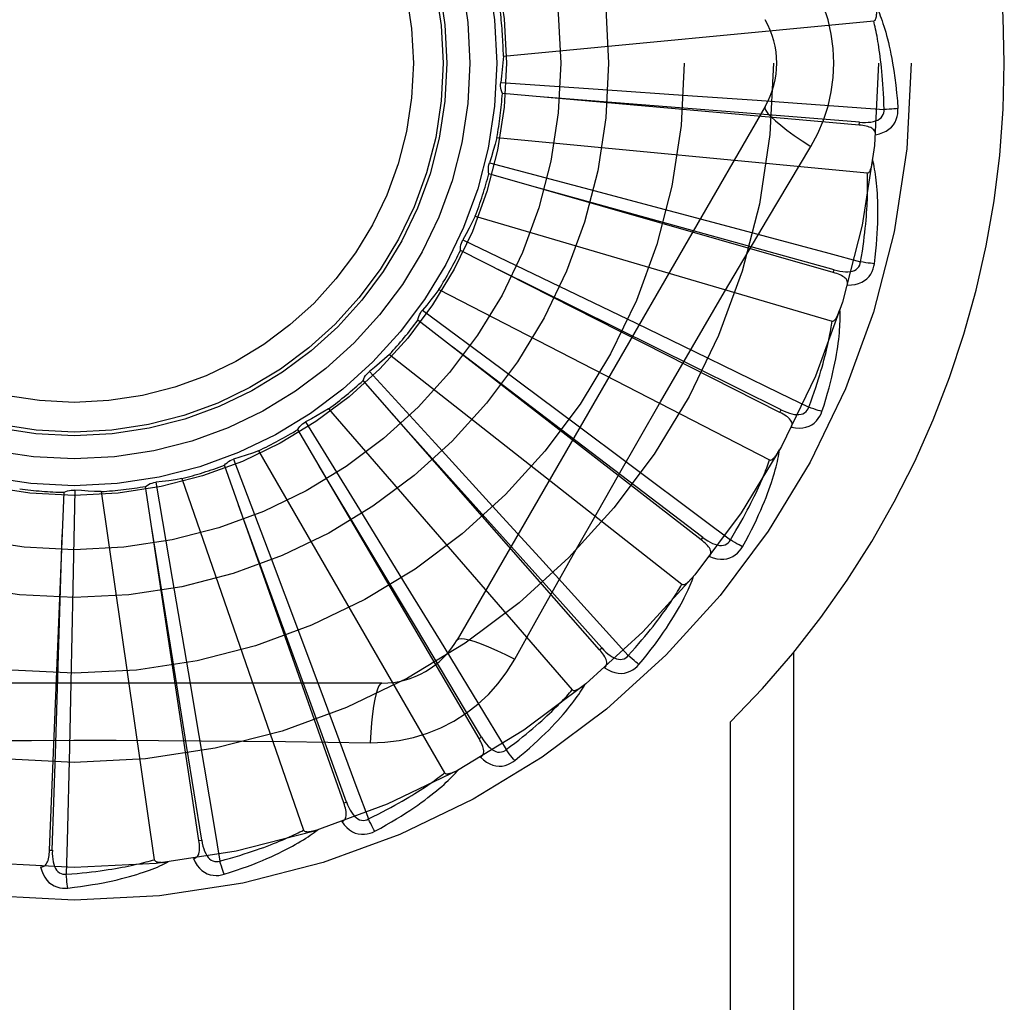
# Model space of a CAD drawing. Header units: inches. Extents: x 0 to 212, y 0 to 138.
# Tile 98 of 256: x 92.198 to 92.528, y 59.63 to 59.96. Entities that reach past the tile are written whole.
import ezdxf

# ---------------------------------------------------------------- set-up
doc = ezdxf.new("R2010")
doc.units = ezdxf.units.IN
doc.header["$LTSCALE"] = 11.6875
doc.header["$MEASUREMENT"] = 0
doc.linetypes.add('HIDDEN', pattern=[0.2, 0.1, -0.1])
doc.layers.add('RIGHTHAND_DOOR_ASSEMBLY', color=7, linetype='CONTINUOUS')

msp = doc.modelspace()

# ---------------------------------------------------------------- linework, layer by layer
at = {"layer": 'RIGHTHAND_DOOR_ASSEMBLY', "color": 8, "linetype": 'HIDDEN'}
for p, q in [((92.3601492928, 59.948091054), (92.4845522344, 59.9599700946)), ((92.3592542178, 59.9392415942), (92.39197506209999, 59.937042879)), ((92.39197506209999, 59.937042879), (92.4236929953, 59.9348532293)), ((92.4796880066, 59.9249727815), (92.35980671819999, 59.9356049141)), ((92.4480592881, 59.9312171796), (92.34461733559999, 59.7520504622)), ((92.4557983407, 59.9325735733), (92.4880090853, 59.9302266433)), ((92.47968815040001, 59.9249727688), (92.479772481, 59.92592865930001)), ((92.3579763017, 59.9207533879), (92.4823792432, 59.90887434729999)), ((92.35542263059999, 59.9122332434), (92.3871360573, 59.9038818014)), ((92.4709796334, 59.8754300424), (92.35527690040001, 59.9085577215)), ((92.3871360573, 59.9038818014), (92.4178664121, 59.89572906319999)), ((92.35066889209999, 59.8943209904), (92.47057558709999, 59.85911320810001)), ((92.4178664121, 59.89572906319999), (92.4388840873, 59.8901181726)), ((92.34654892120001, 59.8864381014), (92.37610872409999, 59.8722357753)), ((92.4530526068, 59.8284306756), (92.34571022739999, 59.88285658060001)), ((92.4709797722, 59.87543000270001), (92.4712434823, 59.8763526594)), ((92.37610872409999, 59.8722357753), (92.4047408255, 59.8584146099)), ((92.3384911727, 59.8697491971), (92.4495678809, 59.812485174)), ((92.33295380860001, 59.8627884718), (92.35929161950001, 59.8432485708)), ((92.42655485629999, 59.7856733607), (92.3314524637, 59.8594303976)), ((92.4047408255, 59.8584146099), (92.4243168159, 59.8489274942)), ((92.32188327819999, 59.8479260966), (92.4201153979, 59.7706755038)), ((92.3596000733, 59.837848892), (92.342663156, 59.8507125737)), ((92.31512865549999, 59.8421391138), (92.33729255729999, 59.81796786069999)), ((92.35929161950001, 59.8432485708), (92.3847906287, 59.8242585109)), ((92.3924440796, 59.7487034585), (92.31301892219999, 59.8391258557)), ((92.42714270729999, 59.786431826), (92.3596000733, 59.837848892)), ((92.301445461, 59.8296404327), (92.3832826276, 59.7351953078)), ((92.4530527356, 59.8284306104), (92.4534862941, 59.829286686)), ((92.2937177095, 59.82523634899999), (92.3109066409, 59.797307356)), ((92.3519531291, 59.7188571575), (92.2910758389, 59.822676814)), ((92.3847906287, 59.8242585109), (92.40221740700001, 59.8112380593)), ((92.33729255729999, 59.81796786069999), (92.3587368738, 59.7944952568)), ((92.27791639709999, 59.8155530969), (92.34040080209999, 59.7073269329)), ((92.26949481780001, 59.8126910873), (92.28108752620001, 59.7820137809)), ((92.3065454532, 59.6972131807), (92.2664162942, 59.8106777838)), ((92.3309027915, 59.7559370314), (92.29824339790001, 59.8104168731)), ((92.243335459, 59.8049567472), (92.24891295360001, 59.77263988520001)), ((92.2521464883, 59.8061732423), (92.2930197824, 59.6880776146)), ((92.2076629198, 59.6813365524), (92.2125788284, 59.8015879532)), ((92.21618510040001, 59.802312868), (92.2155457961, 59.76952446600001)), ((92.2250671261, 59.80183988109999), (92.2428520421, 59.6781430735)), ((92.25786220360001, 59.684553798), (92.23993154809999, 59.8035624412)), ((92.3109066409, 59.797307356), (92.32752121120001, 59.770200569)), ((92.3587368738, 59.7944952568), (92.3733845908, 59.7784120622)), ((92.4265549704, 59.7856732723), (92.42714270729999, 59.786431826)), ((92.28108752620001, 59.7820137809), (92.29227185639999, 59.7522525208)), ((92.24891295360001, 59.77263988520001), (92.25426281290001, 59.7412998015)), ((92.2155457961, 59.76952446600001), (92.2148678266, 59.7377382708)), ((92.32752121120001, 59.770200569), (92.33886046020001, 59.7516359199)), ((92.34709492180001, 59.7288440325), (92.3309027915, 59.7559370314)), ((92.3639476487, 59.7454897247), (92.3708506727, 59.7578649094)), ((92.29227185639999, 59.7522525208), (92.2998928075, 59.7318773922)), ((92.39244417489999, 59.74870335), (92.39316484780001, 59.7493369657)), ((92.4577030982, 59.4758005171), (92.4577030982, 59.74782224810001)), ((92.25426281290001, 59.7412998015), (92.2578900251, 59.71985060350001)), ((92.3193582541, 59.7374671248), (92.1124743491, 59.7374671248)), ((92.2148678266, 59.7377382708), (92.21437020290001, 59.7159902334)), ((92.3527807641, 59.7193428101), (92.34709492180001, 59.7288440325)), ((92.43648989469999, 59.4758005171), (92.43648989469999, 59.724433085)), ((92.3519532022, 59.7188570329), (92.3527807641, 59.7193428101)), ((92.3065455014, 59.6972130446), (92.30745004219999, 59.69753342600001)), ((92.2578622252, 59.68455365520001), (92.25881105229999, 59.6846970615)), ((92.207662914, 59.6813364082), (92.20862173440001, 59.6812976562))]:
    msp.add_line(p, q, dxfattribs=at)
for points in [[(92.47115796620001, 59.9458005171), (92.4709360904, 59.9506776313), (92.4702816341, 59.9555101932), (92.4691970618, 59.9602858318), (92.4676856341, 59.9649579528), (92.4657532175, 59.9694808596), (92.46340621, 59.973844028)], [(92.4845522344, 59.9599700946), (92.4847175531, 59.9600181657), (92.4848627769, 59.9601030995), (92.4849867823, 59.960228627), (92.4850929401, 59.9603835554), (92.48518361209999, 59.96055883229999), (92.485260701, 59.9607517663), (92.4853264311, 59.9609563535), (92.4853821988, 59.9611734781), (92.4854300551, 59.9614023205), (92.4854702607, 59.96164198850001), (92.4855036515, 59.96189146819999), (92.4855305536, 59.9621503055), (92.485551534, 59.9624173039), (92.4855667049, 59.9626936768), (92.48557644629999, 59.9629798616), (92.4855805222, 59.96327698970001), (92.4855788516, 59.9635903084), (92.4855713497, 59.9639079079), (92.4855578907, 59.9642183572), (92.4855385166, 59.9645254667)], [(92.4855311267, 59.9646029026), (92.4858338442, 59.9639356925), (92.4861373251, 59.9632326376), (92.4864407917, 59.9624944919), (92.4867450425, 59.96171851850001), (92.4870507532, 59.9609027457), (92.4873571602, 59.9600455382), (92.48766383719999, 59.9591452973), (92.48797018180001, 59.9581999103), (92.4882754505, 59.9572073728), (92.4885793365, 59.9561657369), (92.4888811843, 59.9550730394), (92.4891808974, 59.9539272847), (92.4894780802, 59.9527267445), (92.48977243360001, 59.9514685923), (92.4900639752, 59.9501507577), (92.49035065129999, 59.9487691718), (92.4906305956, 59.9473185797), (92.4909026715, 59.9458005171)], [(92.4880090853, 59.9302266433), (92.4879615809, 59.9320763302), (92.48790037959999, 59.9338513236), (92.4878248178, 59.935550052), (92.48773688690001, 59.93717722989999), (92.4876379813, 59.9387361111), (92.487529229, 59.9402295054), (92.48741190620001, 59.9416604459), (92.48728696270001, 59.9430315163), (92.4871554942, 59.9443455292), (92.48701833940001, 59.945604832), (92.4868764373, 59.9468120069), (92.4867305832, 59.9479691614), (92.4865816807, 59.94907858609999), (92.4864303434, 59.9501423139), (92.4862774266, 59.9511625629), (92.48612310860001, 59.9521410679), (92.485967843, 59.95307985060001), (92.4858116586, 59.9539802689), (92.4856546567, 59.9548439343), (92.4854970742, 59.9556721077), (92.485339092, 59.9564661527), (92.4851809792, 59.9572273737), (92.4850229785, 59.9579571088), (92.48486535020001, 59.9586566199), (92.48470847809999, 59.9593278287), (92.4845522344, 59.9599700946)], [(92.3601492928, 59.948091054), (92.35997539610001, 59.9458698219), (92.3597682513, 59.9436545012), (92.3595278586, 59.941445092), (92.3592542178, 59.9392415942)], [(92.46340621, 59.9177570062), (92.465749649, 59.9221151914), (92.46768131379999, 59.9266367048), (92.46919574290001, 59.9313129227), (92.47028344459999, 59.9360933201), (92.4709379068, 59.9409261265), (92.47115796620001, 59.9458005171)], [(92.4909026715, 59.9458005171), (92.4913008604, 59.94336519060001), (92.49165859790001, 59.94088406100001), (92.4919745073, 59.9383578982), (92.4922490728, 59.9357865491), (92.49248261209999, 59.9331698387), (92.4926736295, 59.930508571)], [(92.35980671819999, 59.9356049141), (92.35957224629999, 59.9361802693), (92.3593943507, 59.9367727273), (92.3592722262, 59.93738820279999), (92.3592073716, 59.9380114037), (92.3592015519, 59.9386271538), (92.3592542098, 59.9392415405)], [(92.479772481, 59.92592865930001), (92.4476061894, 59.9285036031), (92.3739509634, 59.93433197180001)], [(92.4236929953, 59.9348532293), (92.4453927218, 59.933321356), (92.4557983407, 59.9325735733)], [(92.4480591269, 59.9312169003), (92.44799614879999, 59.9306488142), (92.4483259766, 59.929864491), (92.4490297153, 59.9288939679), (92.4500944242, 59.9277424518), (92.4515212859, 59.9264101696), (92.4533006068, 59.9249141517), (92.4554087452, 59.9232753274), (92.457819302, 59.9215175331), (92.4605116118, 59.91965976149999), (92.46340789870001, 59.9177559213)], [(92.4851137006, 59.9217496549), (92.4864378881, 59.9220521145), (92.4876346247, 59.9224572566), (92.4887120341, 59.9229669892), (92.4896595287, 59.92357564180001), (92.4904767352, 59.9242807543), (92.49116112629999, 59.9250709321), (92.4917114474, 59.9259444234), (92.492134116, 59.9268672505), (92.49242589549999, 59.9278148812), (92.49260685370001, 59.9287566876), (92.49269001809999, 59.9296503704), (92.4926736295, 59.930508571)], [(92.4926736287, 59.930508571), (92.4920573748, 59.93044246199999), (92.4913528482, 59.93038205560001), (92.49058410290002, 59.9303295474), (92.48976055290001, 59.9302856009), (92.4888918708, 59.9302509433), (92.48800907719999, 59.93022691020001)], [(92.47977226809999, 59.9259301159), (92.4808082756, 59.9258690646), (92.481791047, 59.9258594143), (92.4827231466, 59.9259040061), (92.4836010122, 59.92600493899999), (92.4844239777, 59.92616686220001), (92.485185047, 59.9263906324), (92.4858817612, 59.9266759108), (92.48649691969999, 59.92702720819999), (92.4870123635, 59.9274472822), (92.4874265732, 59.9279306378), (92.4877310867, 59.92847506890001), (92.4879291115, 59.9290549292), (92.4880216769, 59.9296408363), (92.4880093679, 59.9302309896)], [(92.4851134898, 59.92174461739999), (92.4851092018, 59.9222076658), (92.4850229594, 59.9226312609), (92.48484966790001, 59.9230165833), (92.4846046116, 59.92336009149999), (92.4843005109, 59.9236560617), (92.4839399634, 59.9239122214), (92.4835274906, 59.9241334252), (92.483070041, 59.9243225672), (92.48257438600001, 59.92448288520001), (92.4820455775, 59.9246182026), (92.48149037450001, 59.9247328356), (92.48091042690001, 59.92482854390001), (92.48031012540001, 59.92490892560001), (92.4796880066, 59.9249727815)], [(92.3579763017, 59.9207533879), (92.3573851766, 59.9186052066), (92.35676252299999, 59.916469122), (92.35610834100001, 59.9143451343), (92.35542263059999, 59.9122332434)], [(92.43444228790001, 59.8688938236), (92.44889362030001, 59.893366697), (92.4561149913, 59.9055472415), (92.46340621, 59.9177570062)], [(92.35527690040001, 59.9085577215), (92.35515555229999, 59.9091670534), (92.355092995, 59.90978247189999), (92.35508955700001, 59.9104099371), (92.3551438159, 59.9110341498), (92.35525463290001, 59.9116398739), (92.3554226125, 59.91223319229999)], [(92.4823792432, 59.90887434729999), (92.4825514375, 59.90889057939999), (92.48271060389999, 59.9089468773), (92.4828562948, 59.90904715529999), (92.4829898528, 59.9091796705), (92.48311200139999, 59.9093349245), (92.4832241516, 59.909510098), (92.4833274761, 59.9096990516), (92.4834234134, 59.9099022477), (92.4835137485, 59.9101183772), (92.4835986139, 59.91034661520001), (92.4836786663, 59.9105858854), (92.4837541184, 59.9108356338), (92.4838252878, 59.91109455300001), (92.4838925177, 59.9113638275), (92.4839562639, 59.9116438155), (92.4840165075, 59.9119356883), (92.4840736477, 59.9122405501), (92.4841268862, 59.9125589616), (92.4841754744, 59.9128919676), (92.4842196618, 59.9132392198)], [(92.4847782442, 59.8784082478), (92.48504879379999, 59.8806206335), (92.4852786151, 59.88274177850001), (92.48547037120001, 59.8847690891), (92.48562698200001, 59.8867083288), (92.48575076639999, 59.8885634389), (92.4858444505, 59.8903377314), (92.48591025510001, 59.8920349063), (92.4859507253, 59.8936580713), (92.48596801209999, 59.8952106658), (92.4859645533, 59.8966956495), (92.48594246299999, 59.8981162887), (92.4859041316, 59.8994753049), (92.485852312, 59.9007758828), (92.4857874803, 59.9020200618), (92.48571083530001, 59.9032104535), (92.4856222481, 59.9043485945), (92.48552142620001, 59.9054363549), (92.4854093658, 59.9064753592), (92.485286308, 59.9074672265), (92.485153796, 59.9084138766), (92.4850128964, 59.90931715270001), (92.4848650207, 59.91017895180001), (92.4847120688, 59.9110010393), (92.484553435, 59.9117856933), (92.4843887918, 59.9125361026), (92.48421879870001, 59.9132512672)], [(92.48014463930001, 59.87901418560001), (92.4804480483, 59.8808394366), (92.48072387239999, 59.88259393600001), (92.4809711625, 59.8842762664), (92.48119276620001, 59.88589068), (92.48139066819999, 59.8874401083), (92.48156650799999, 59.8889270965), (92.4817221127, 59.8903543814), (92.48185890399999, 59.89172432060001), (92.4819784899, 59.89303946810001), (92.4820821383, 59.8943019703), (92.4821712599, 59.89551418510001), (92.4822470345, 59.8966780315), (92.48231078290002, 59.8977955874), (92.4823634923, 59.898868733), (92.4824064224, 59.8998994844), (92.4824400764, 59.9008895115), (92.4824652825, 59.9018407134), (92.48248232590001, 59.902754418), (92.482491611, 59.9036321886), (92.482493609, 59.9044752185), (92.4824887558, 59.9052848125), (92.48247756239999, 59.9060622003), (92.48246052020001, 59.9068086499), (92.4824381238, 59.9075253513), (92.48241111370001, 59.9082141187), (92.4823792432, 59.90887434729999)], [(92.4712434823, 59.8763526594), (92.4401457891, 59.8849685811), (92.368924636, 59.9046309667)], [(92.35066889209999, 59.8943209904), (92.3496819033, 59.89232350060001), (92.34866624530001, 59.8903438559), (92.34762191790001, 59.8883820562), (92.34654892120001, 59.8864381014)], [(92.4388840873, 59.8901181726), (92.4694784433, 59.881891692), (92.48014463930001, 59.87901418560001)], [(92.34571022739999, 59.88285658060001), (92.3457063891, 59.88347786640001), (92.3457614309, 59.8840940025), (92.3458768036, 59.8847107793), (92.346048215, 59.8853134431), (92.3462716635, 59.8858872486), (92.34654889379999, 59.8864380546)], [(92.47124354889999, 59.8763541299), (92.4722492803, 59.8760981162), (92.4732124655, 59.8759026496), (92.4741361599, 59.8757700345), (92.475017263, 59.8757030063), (92.47585600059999, 59.8757062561), (92.47664566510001, 59.87578194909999), (92.47738377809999, 59.8759302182), (92.4780543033, 59.8761587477), (92.47863993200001, 59.876473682), (92.479138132, 59.8768699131), (92.4795401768, 59.877346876), (92.4798443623, 59.87787878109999), (92.4800461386, 59.8784365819), (92.4801457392, 59.8790183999)], [(92.4756972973, 59.8712383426), (92.4770547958, 59.8712847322), (92.47830657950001, 59.871456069), (92.4794609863, 59.8717526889), (92.4805065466, 59.8721710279), (92.4814424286, 59.8727087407), (92.482263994, 59.8733551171), (92.4829696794, 59.8741086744), (92.483559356, 59.8749348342), (92.48402520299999, 59.8758101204), (92.484381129, 59.8767006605), (92.4846319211, 59.8775624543), (92.4847782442, 59.8784082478)], [(92.4847782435, 59.8784082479), (92.48416061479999, 59.8784599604), (92.48345738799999, 59.8785339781), (92.4826925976, 59.8786279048), (92.4818756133, 59.8787406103), (92.4810160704, 59.8788709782), (92.4801446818, 59.8790144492)], [(92.4534862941, 59.829286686), (92.42458115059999, 59.84363218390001), (92.3583681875, 59.8764179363)], [(92.47569627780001, 59.8712350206), (92.47577961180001, 59.8716895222), (92.475775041, 59.8721211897), (92.475677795, 59.8725322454), (92.4755021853, 59.8729160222), (92.4752595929, 59.8732641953), (92.4749540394, 59.8735839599), (92.4745908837, 59.8738792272), (92.47417749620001, 59.8741515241), (92.47372113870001, 59.8744027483), (92.4732274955, 59.874635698), (92.4727040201, 59.8748533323), (92.4721526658, 59.8750570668), (92.4715784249, 59.8752496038), (92.4709796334, 59.8754300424)], [(92.3384911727, 59.8697491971), (92.3371439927, 59.8679745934), (92.33577203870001, 59.866222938), (92.3343753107, 59.8644942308), (92.33295380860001, 59.8627884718)], [(92.3708506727, 59.7578649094), (92.38475034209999, 59.7825541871), (92.3917434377, 59.7949260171), (92.3987780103, 59.8072953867), (92.40583463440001, 59.8196521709), (92.41293946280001, 59.8319916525), (92.4200713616, 59.844316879), (92.4272453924, 59.8566115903), (92.43444228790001, 59.8688938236)], [(92.3314524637, 59.8594303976), (92.3315662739, 59.86004118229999), (92.3317369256, 59.8606357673), (92.3319669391, 59.8612195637), (92.33224930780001, 59.8617788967), (92.3325773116, 59.862300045), (92.33295377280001, 59.86278843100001)], [(92.4671654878, 59.8287436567), (92.4678498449, 59.83086485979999), (92.4684769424, 59.8329041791), (92.46904890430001, 59.83485856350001), (92.4695696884, 59.8367331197), (92.47004231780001, 59.8385312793), (92.470470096, 59.8402557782), (92.47085590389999, 59.8419098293), (92.47120282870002, 59.8434960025), (92.47151363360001, 59.845017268), (92.4717912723, 59.8464760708), (92.472038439, 59.8478752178), (92.47225799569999, 59.8492169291), (92.4724532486, 59.8505038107), (92.4726250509, 59.85173777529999), (92.4727750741, 59.8529211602), (92.4729034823, 59.8540554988), (92.4730103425, 59.8551426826), (92.47309694, 59.8561841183), (92.47316381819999, 59.8571813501), (92.4732128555, 59.8581359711), (92.4732454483, 59.8590495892), (92.4732633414, 59.8599238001), (92.4732687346, 59.8607599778), (92.47326146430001, 59.8615604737), (92.47324181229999, 59.86232848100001), (92.473210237, 59.8630628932)], [(92.47057558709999, 59.85911320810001), (92.4707477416, 59.8590965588), (92.4709146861, 59.8591217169), (92.4710767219, 59.8591926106), (92.471232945, 59.859297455), (92.4713822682, 59.8594267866), (92.47152554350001, 59.8595775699), (92.4716627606, 59.8597435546), (92.47179541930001, 59.8599249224), (92.4719250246, 59.8601200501), (92.4720515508, 59.8603281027), (92.4721754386, 59.860547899), (92.4722967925, 59.8607788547), (92.47241567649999, 59.861019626), (92.47253265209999, 59.861271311), (92.47264823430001, 59.86153417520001), (92.4727626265, 59.86180937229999), (92.47287808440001, 59.86210297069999), (92.4729889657, 59.8624004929), (92.4730897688, 59.8626879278), (92.4731823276, 59.8629699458)], [(92.4627302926, 59.8302155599), (92.46337364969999, 59.8319504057), (92.46397653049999, 59.8336209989), (92.46453773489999, 59.8352261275), (92.4650608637, 59.8367694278), (92.4655484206, 59.8382534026), (92.46600249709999, 59.8396802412), (92.4664254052, 59.84105228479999), (92.4668189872, 59.8423715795), (92.4671853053, 59.8436403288), (92.4675260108, 59.8448604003), (92.46784293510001, 59.8460338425), (92.46813759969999, 59.8471623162), (92.4684116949, 59.84824761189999), (92.46866654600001, 59.8492913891), (92.4689037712, 59.8502953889), (92.4691241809, 59.8512611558), (92.4693289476, 59.852190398), (92.46951860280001, 59.8530843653), (92.4696938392, 59.8539445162), (92.4698553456, 59.8547719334), (92.4700037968, 59.8555678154), (92.4701399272, 59.85633327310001), (92.4702644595, 59.8570694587), (92.47037810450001, 59.85777744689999), (92.47048193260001, 59.858458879), (92.47057558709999, 59.85911320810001)], [(92.32188327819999, 59.8479260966), (92.3202245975, 59.8464385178), (92.3185459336, 59.84497816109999), (92.3168472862, 59.8435450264), (92.31512865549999, 59.8421391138)], [(92.4243168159, 59.8489274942), (92.45280142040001, 59.83505965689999), (92.4627302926, 59.8302155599)], [(92.31301892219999, 59.8391258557), (92.3132462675, 59.839704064), (92.3135263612, 59.8402556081), (92.3138627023, 59.8407853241), (92.3142458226, 59.8412811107), (92.31466652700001, 59.841730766), (92.3151286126, 59.8421390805)], [(92.301445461, 59.8296404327), (92.29953522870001, 59.8284936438), (92.2976105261, 59.8273773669), (92.29567135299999, 59.8262916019), (92.2937177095, 59.82523634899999)], [(92.39316484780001, 59.7493369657), (92.3716619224, 59.7733978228), (92.3223771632, 59.82844393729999)], [(92.4568900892, 59.82341878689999), (92.4570579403, 59.8238493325), (92.4571351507, 59.8242740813), (92.4571174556, 59.8246961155), (92.45701764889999, 59.8251061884), (92.4568453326, 59.8254939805), (92.4566058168, 59.8258657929), (92.4563051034, 59.8262244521), (92.4559507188, 59.82657006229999), (92.4555501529, 59.8269031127), (92.4551095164, 59.8272252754), (92.4546366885, 59.8275380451), (92.4541338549, 59.8278424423), (92.45360642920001, 59.8281401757), (92.4530526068, 59.8284306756)], [(92.45348663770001, 59.8292881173), (92.45442574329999, 59.8288463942), (92.4553345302, 59.8284721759), (92.4562164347, 59.8281671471), (92.4570689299, 59.8279345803), (92.4578931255, 59.8277790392), (92.4586828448, 59.82770391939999), (92.4594356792, 59.8277098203), (92.4601373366, 59.8278073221), (92.46077198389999, 59.8280057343), (92.46133616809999, 59.8283005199), (92.4618212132, 59.8286927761), (92.4622205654, 59.8291575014), (92.46252425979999, 59.8296670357), (92.4627321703, 59.8302194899)], [(92.456891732, 59.8234219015), (92.458233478, 59.8232105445), (92.4594950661, 59.8231418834), (92.4606847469, 59.8232146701), (92.46179058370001, 59.82342757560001), (92.462811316, 59.8237784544), (92.4637403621, 59.8242576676), (92.4645759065, 59.8248640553), (92.46531127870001, 59.8255636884), (92.46593435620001, 59.82633499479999), (92.466452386, 59.82714208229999), (92.4668617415, 59.8279408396), (92.4671654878, 59.8287436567)], [(92.46716548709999, 59.8287436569), (92.46656880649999, 59.82891132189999), (92.4658922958, 59.82911708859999), (92.465159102, 59.8293540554), (92.46437821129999, 59.8296193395), (92.46355887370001, 59.829910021), (92.4627303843, 59.8302158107)], [(92.2910758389, 59.822676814), (92.2914085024, 59.823201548), (92.2917879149, 59.8236901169), (92.2922184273, 59.82414660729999), (92.2926884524, 59.8245609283), (92.2931866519, 59.8249228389), (92.2937176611, 59.8252363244)], [(92.27791639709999, 59.8155530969), (92.2758236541, 59.8147885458), (92.2737224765, 59.8140566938), (92.27161286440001, 59.813357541), (92.26949481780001, 59.8126910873)], [(92.44047193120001, 59.7833098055), (92.44154536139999, 59.7852631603), (92.4425470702, 59.7871469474), (92.44347856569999, 59.788957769), (92.4443447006, 59.7906998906), (92.44514909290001, 59.7923761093), (92.4458955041, 59.7939884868), (92.44658737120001, 59.7955396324), (92.44722821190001, 59.7970314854), (92.4478213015, 59.7984664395), (92.4483700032, 59.7998463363), (92.4488774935, 59.8011734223), (92.4493470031, 59.8024493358), (92.4497822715, 59.80367600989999), (92.4501844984, 59.8048551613), (92.4505557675, 59.8059887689), (92.45089653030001, 59.807078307), (92.45120721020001, 59.8081256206), (92.4514893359, 59.8091318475), (92.45174373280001, 59.8100984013), (92.45197254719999, 59.81102649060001), (92.4521774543, 59.8119174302), (92.4523604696, 59.8127724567), (92.45252401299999, 59.813592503), (92.45266836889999, 59.8143799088), (92.4527944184, 59.8151377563), (92.4529024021, 59.8158648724)], [(92.4495678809, 59.812485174), (92.4497337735, 59.8124362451), (92.4499024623, 59.8124293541), (92.4500749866, 59.8124683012), (92.4502482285, 59.8125416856), (92.4504193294, 59.8126404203), (92.45058855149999, 59.8127613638), (92.4507547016, 59.8128983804), (92.45091928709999, 59.8130513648), (92.45108347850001, 59.8132184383), (92.4512470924, 59.813398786), (92.45141033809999, 59.8135911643), (92.4515732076, 59.81379498), (92.45173550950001, 59.8140089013), (92.45189800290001, 59.8142339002), (92.45206124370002, 59.81447014), (92.4522256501, 59.8147187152), (92.45239193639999, 59.8149803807), (92.45255976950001, 59.8152563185), (92.4527290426, 59.8155481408), (92.4528997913, 59.81585531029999)], [(92.2664162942, 59.8106777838), (92.2668422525, 59.81113007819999), (92.2673072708, 59.8115380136), (92.26781639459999, 59.8119047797), (92.2683563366, 59.81222266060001), (92.268914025, 59.8124837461), (92.2694947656, 59.8126910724)], [(92.40221740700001, 59.8112380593), (92.42756275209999, 59.792230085), (92.43639544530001, 59.78559447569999)], [(92.43639544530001, 59.78559447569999), (92.43735549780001, 59.7871762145), (92.43826364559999, 59.788702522), (92.4391184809, 59.7901724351), (92.4399242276, 59.7915888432), (92.44068381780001, 59.79295373), (92.44139971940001, 59.7942688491), (92.44207464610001, 59.79553606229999), (92.4427107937, 59.7967570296), (92.44331060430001, 59.7979335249), (92.44387605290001, 59.7990670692), (92.4444093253, 59.8001593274), (92.44491223, 59.8012116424), (92.44538676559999, 59.80222545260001), (92.4458345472, 59.8032021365), (92.4462574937, 59.8041430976), (92.4466566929, 59.80504969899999), (92.4470336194, 59.8059233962), (92.4473890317, 59.8067653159), (92.447723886, 59.80757675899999), (92.4480390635, 59.8083586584), (92.44833545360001, 59.8091120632), (92.4486139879, 59.80983792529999), (92.44887559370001, 59.8105372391), (92.4491211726, 59.8112109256), (92.4493520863, 59.8118603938), (92.4495678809, 59.812485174)], [(92.23993154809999, 59.8035624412), (92.2404354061, 59.8039259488), (92.2409692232, 59.8042385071), (92.24153855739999, 59.8045022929), (92.24212890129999, 59.8047122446), (92.2427259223, 59.8048630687), (92.243335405, 59.80495674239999)], [(92.2521464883, 59.8061732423), (92.2499468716, 59.8058185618), (92.2477451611, 59.8054975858), (92.2455413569, 59.80521031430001), (92.243335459, 59.8049567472)], [(92.2125788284, 59.8015879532), (92.21314237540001, 59.80184953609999), (92.2137256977, 59.8020554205), (92.2143346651, 59.8022066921), (92.2149540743, 59.8023011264), (92.21556885, 59.802336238), (92.2161850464, 59.80231287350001)], [(92.2250671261, 59.80183988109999), (92.2228401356, 59.8019078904), (92.22061746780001, 59.8020093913), (92.2183991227, 59.8021443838), (92.21618510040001, 59.802312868)], [(92.30745004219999, 59.69753342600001), (92.29642993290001, 59.72786258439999), (92.2711341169, 59.7972829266)], [(92.25881105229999, 59.6846970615), (92.2537299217, 59.71656370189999), (92.2420291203, 59.7895167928)], [(92.20862173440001, 59.6812976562), (92.20966322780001, 59.7135500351), (92.2119803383, 59.7873991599)], [(92.42937423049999, 59.780025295), (92.4296206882, 59.7804166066), (92.4297769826, 59.780819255), (92.42983949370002, 59.7812370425), (92.4298190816, 59.7816585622), (92.4297232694, 59.7820719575), (92.4295584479, 59.78248237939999), (92.42933104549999, 59.7828914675), (92.4290484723, 59.7832978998), (92.4287181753, 59.7837007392), (92.42834647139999, 59.7841004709), (92.42794138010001, 59.7844970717), (92.4275052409, 59.78489113), (92.42704369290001, 59.7852832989), (92.42655485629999, 59.7856733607)], [(92.4271433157, 59.7864331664), (92.42798185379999, 59.7858216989), (92.4288033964, 59.7852822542), (92.4296116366, 59.78481583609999), (92.43040471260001, 59.7844261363), (92.4311845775, 59.7841174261), (92.431945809, 59.7838942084), (92.4326861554, 59.7837575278), (92.43339358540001, 59.7837204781), (92.4340543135, 59.78379519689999), (92.4346640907, 59.7839778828), (92.4352146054, 59.784271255), (92.43569469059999, 59.7846520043), (92.4360893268, 59.785094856), (92.43639803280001, 59.7855979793)], [(92.4404719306, 59.7833098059), (92.4399177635, 59.7835873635), (92.4392924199, 59.7839174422), (92.43861732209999, 59.7842888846), (92.4379007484, 59.7846971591), (92.4371512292, 59.7851376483), (92.4363955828, 59.7855947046)], [(92.4293766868, 59.7800285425), (92.4306541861, 59.7795670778), (92.43187998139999, 59.7792609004), (92.4330619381, 59.7791072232), (92.43418808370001, 59.77910700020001), (92.4352567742, 59.7792583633), (92.43625972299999, 59.7795530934), (92.4371949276, 59.7799903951), (92.43804941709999, 59.7805382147), (92.4388072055, 59.7811776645), (92.4394686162, 59.7818721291), (92.4400217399, 59.78257898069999), (92.44047193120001, 59.7833098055)], [(92.3733845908, 59.7784120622), (92.39467462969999, 59.7549509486), (92.40209190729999, 59.7467636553)], [(92.4056623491, 59.743748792), (92.4070860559, 59.7454636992), (92.4084261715, 59.7471238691), (92.4096835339, 59.7487256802), (92.41086371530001, 59.7502724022), (92.4119707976, 59.75176609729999), (92.41300886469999, 59.7532080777), (92.4139817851, 59.7546002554), (92.41489338, 59.7559438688), (92.41574731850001, 59.7572406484), (92.4165472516, 59.7584917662), (92.4172967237, 59.7596988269), (92.4179992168, 59.7608628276), (92.41865876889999, 59.7619849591), (92.41927688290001, 59.7630666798), (92.41985597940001, 59.7641095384), (92.4203967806, 59.7651148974), (92.4209000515, 59.76608448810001), (92.4213675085, 59.7670191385), (92.4218002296, 59.76792008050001), (92.4222005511, 59.7687880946), (92.4225703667, 59.7696241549), (92.42291188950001, 59.7704290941), (92.4232276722, 59.77120337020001), (92.42351843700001, 59.771949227), (92.4237856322, 59.77266952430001), (92.42402927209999, 59.7733630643)], [(92.4201153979, 59.7706755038), (92.42026903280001, 59.7705960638), (92.420433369, 59.7705573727), (92.42061014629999, 59.77056296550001), (92.4207941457, 59.7706022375), (92.4209808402, 59.7706668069), (92.42116989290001, 59.7707535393), (92.4213589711, 59.7708566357), (92.42154953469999, 59.7709757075), (92.4217423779, 59.7711086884), (92.421937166, 59.77125481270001), (92.42213386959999, 59.7714128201), (92.4223323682, 59.7715821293), (92.4225322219, 59.7717614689), (92.42273436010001, 59.77195164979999), (92.4229393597, 59.7721527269), (92.4231478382, 59.7723656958), (92.423364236, 59.77259545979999), (92.4235776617, 59.7728303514), (92.42377752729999, 59.7730590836), (92.42396736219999, 59.7732854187)], [(92.40209190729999, 59.7467636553), (92.40333395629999, 59.7481351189), (92.4045145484, 59.7494619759), (92.40563211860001, 59.7507435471), (92.4066913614, 59.7519818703), (92.40769553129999, 59.75317833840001), (92.40864738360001, 59.7543342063), (92.4095499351, 59.75545078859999), (92.41040565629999, 59.75652929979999), (92.4112172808, 59.7575710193), (92.41198703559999, 59.7585770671), (92.4127173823, 59.75954866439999), (92.41341035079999, 59.7604867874), (92.4140681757, 59.76139247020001), (92.41469270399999, 59.7622667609), (92.41528608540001, 59.7631106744), (92.415849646, 59.7639253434), (92.41638510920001, 59.764711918), (92.4168934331, 59.7654713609), (92.41737580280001, 59.7662047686), (92.41783326, 59.7669128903), (92.4182668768, 59.7675965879), (92.4186777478, 59.7682566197), (92.4190669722, 59.7688937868), (92.41943560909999, 59.7695088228), (92.4197852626, 59.77010285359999), (92.4201153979, 59.7706755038)], [(92.34461733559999, 59.7520504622), (92.34507782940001, 59.75238927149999), (92.3459221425, 59.7524958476), (92.3471145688, 59.7523716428), (92.34864410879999, 59.752025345), (92.3505113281, 59.7514557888), (92.35269657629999, 59.7506628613), (92.3551700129, 59.749656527), (92.35789748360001, 59.7484478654), (92.3608518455, 59.74704546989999), (92.3639476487, 59.7454897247)], [(92.33886046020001, 59.7516359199), (92.35532571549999, 59.7245696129), (92.36105949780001, 59.7151265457)], [(92.3941441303, 59.7426245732), (92.3944598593, 59.7429617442), (92.39468933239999, 59.7433272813), (92.3948297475, 59.7437256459), (92.3948895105, 59.7441434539), (92.39487366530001, 59.74456751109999), (92.3947894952, 59.74500170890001), (92.3946436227, 59.7454464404), (92.39444307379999, 59.7458990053), (92.3941949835, 59.7463570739), (92.3939056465, 59.7468199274), (92.39358293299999, 59.7472860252), (92.39322925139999, 59.7477555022), (92.3928502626, 59.7482279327), (92.3924440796, 59.7487034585)], [(92.39316569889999, 59.7493381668), (92.3938733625, 59.7485790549), (92.3945779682, 59.7478938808), (92.3952833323, 59.747282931), (92.39598832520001, 59.7467501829), (92.3966956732, 59.74629946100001), (92.397400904, 59.7459362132), (92.3981020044, 59.7456618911), (92.3987896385, 59.74549162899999), (92.39945256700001, 59.7454399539), (92.4000858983, 59.7455039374), (92.40068198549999, 59.7456878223), (92.4012254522, 59.7459708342), (92.40169676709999, 59.74633099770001), (92.40209511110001, 59.7467666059)], [(92.31537486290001, 59.7174462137), (92.32030912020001, 59.7175963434), (92.32517647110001, 59.71818051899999), (92.32996190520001, 59.7191962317), (92.33463226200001, 59.7206346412), (92.33916339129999, 59.722488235), (92.34351274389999, 59.724741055), (92.3476411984, 59.7273789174), (92.3515178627, 59.7303757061), (92.3551093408, 59.7337025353), (92.3583934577, 59.737343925), (92.36134253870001, 59.7412771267), (92.3639476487, 59.7454897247)], [(92.4056623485, 59.7437487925), (92.4051707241, 59.7441262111), (92.4046191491, 59.7445686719), (92.40402654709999, 59.7450611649), (92.4034001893, 59.7455976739), (92.40274757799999, 59.7461720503), (92.40209208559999, 59.74676385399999)], [(92.39414662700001, 59.7426266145), (92.3953137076, 59.7419317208), (92.3964594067, 59.74139909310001), (92.3975909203, 59.7410245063), (92.3986966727, 59.7408111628), (92.39977469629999, 59.7407575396), (92.4008152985, 59.7408571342), (92.4018163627, 59.7411095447), (92.4027590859, 59.7414857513), (92.40362419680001, 59.741970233), (92.4044050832, 59.7425269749), (92.40508198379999, 59.7431163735), (92.4056623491, 59.743748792)], [(92.3193579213, 59.7374671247), (92.3188344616, 59.7372376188), (92.31832013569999, 59.7365598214), (92.317831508, 59.73546510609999), (92.3173666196, 59.7339672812), (92.31692626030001, 59.7320654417), (92.31652033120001, 59.72977649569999), (92.3161551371, 59.7271313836), (92.3158381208, 59.72416488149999), (92.3155753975, 59.7209043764), (92.3153747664, 59.71744418)], [(92.36105949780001, 59.7151265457), (92.36253865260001, 59.7162381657), (92.3639490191, 59.7173176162), (92.36528893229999, 59.7183645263), (92.36656338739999, 59.7193800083), (92.3677758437, 59.7203648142), (92.3689292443, 59.7213196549), (92.3700268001, 59.7222452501), (92.37107116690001, 59.7231423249), (92.372065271, 59.7240116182), (92.3730115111, 59.7248538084), (92.3739125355, 59.7256696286), (92.3747705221, 59.7264596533), (92.3755878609, 59.7272244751), (92.3763665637, 59.72796477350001), (92.37710893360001, 59.7286811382), (92.37781648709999, 59.7293744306), (92.378491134, 59.7300454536), (92.3791339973, 59.73069497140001), (92.3797464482, 59.7313238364), (92.3803296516, 59.7319325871), (92.38088482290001, 59.73252186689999), (92.3814131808, 59.7330922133), (92.3819159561, 59.7336442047), (92.3823943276, 59.7341783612), (92.3828500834, 59.7346954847), (92.3832826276, 59.7351953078)], [(92.3639948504, 59.71149045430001), (92.3657173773, 59.7129049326), (92.36734746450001, 59.7142814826), (92.36888524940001, 59.7156163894), (92.3703368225, 59.7169118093), (92.37170658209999, 59.7181689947), (92.37299878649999, 59.7193884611), (92.37421759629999, 59.72057135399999), (92.37536699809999, 59.721718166), (92.376450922, 59.72282990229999), (92.3774731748, 59.7239070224), (92.37843754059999, 59.7249504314), (92.3793476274, 59.7259604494), (92.3802076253, 59.72693748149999), (92.38101928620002, 59.72788267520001), (92.3817852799, 59.7287970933), (92.38250657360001, 59.72968193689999), (92.383184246, 59.7305387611), (92.3838201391, 59.73136805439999), (92.3844155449, 59.7321708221), (92.3849729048, 59.7329473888), (92.38549426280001, 59.7336983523), (92.3859819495, 59.7344241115), (92.3864385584, 59.73512463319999), (92.38686522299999, 59.7358019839), (92.3872639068, 59.7364586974), (92.38763439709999, 59.7370935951)], [(92.3832826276, 59.7351953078), (92.3834184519, 59.7350882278), (92.383572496, 59.7350191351), (92.38374713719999, 59.7349911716), (92.38393524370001, 59.7349949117), (92.3841307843, 59.7350229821), (92.38433283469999, 59.7350723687), (92.38453800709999, 59.7351378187), (92.3847476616, 59.7352186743), (92.38496218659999, 59.7353127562), (92.3851811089, 59.735419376), (92.3854041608, 59.7355373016), (92.3856311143, 59.7356659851), (92.3858612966, 59.7358042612), (92.3860957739, 59.7359527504), (92.386335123, 59.73611139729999), (92.38658013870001, 59.7362810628), (92.3868314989, 59.7364619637), (92.38709013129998, 59.7366559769), (92.3873573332, 59.736865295), (92.3876326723, 59.7370891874)], [(92.2998928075, 59.7318773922), (92.3109381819, 59.7021841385), (92.314781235, 59.6918265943)], [(92.2578900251, 59.71985060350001), (92.2631163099, 59.68860359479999), (92.264929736, 59.67770592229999)], [(92.3524714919, 59.7125659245), (92.3528456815, 59.7128375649), (92.3531403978, 59.7131532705), (92.3533536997, 59.7135179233), (92.35349141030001, 59.7139168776), (92.3535560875, 59.7143363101), (92.35355558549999, 59.7147786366), (92.3534964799, 59.71524299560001), (92.3533851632, 59.7157253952), (92.3532281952, 59.7162222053), (92.35303164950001, 59.7167314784), (92.35280300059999, 59.7172501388), (92.35254460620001, 59.7177779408), (92.35226192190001, 59.7183134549), (92.3519531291, 59.7188571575)], [(92.35278182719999, 59.7193438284), (92.3533330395, 59.7184645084), (92.35389524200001, 59.7176583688), (92.35447223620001, 59.7169249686), (92.3550636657, 59.7162684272), (92.35567293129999, 59.715691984), (92.3562966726, 59.7152018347), (92.3569331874, 59.7147997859), (92.3575761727, 59.714502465), (92.3582173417, 59.7143262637), (92.3588513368, 59.7142692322), (92.3594714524, 59.7143369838), (92.3600586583, 59.7145120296), (92.3605896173, 59.7147764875), (92.36106320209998, 59.7151288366)], [(92.1306264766, 59.717655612), (92.15895785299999, 59.71796278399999), (92.17316871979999, 59.7180925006), (92.1873981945, 59.7181850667), (92.20162779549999, 59.7182522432), (92.2158665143, 59.7182690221), (92.23010642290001, 59.71825522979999), (92.2443409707, 59.7181896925), (92.25857614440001, 59.71809811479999)], [(92.21437020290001, 59.7159902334), (92.2135885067, 59.6843188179), (92.2133067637, 59.6732748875)], [(92.25857614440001, 59.71809811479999), (92.2869959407, 59.7178193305), (92.30115528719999, 59.717655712), (92.31537486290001, 59.7174462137)], [(92.352474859, 59.7125679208), (92.3534893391, 59.7116647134), (92.3545135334, 59.7109248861), (92.35555370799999, 59.7103429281), (92.3565991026, 59.7099241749), (92.3576474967, 59.7096675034), (92.3586881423, 59.7095683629), (92.3597188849, 59.7096267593), (92.36071576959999, 59.7098177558), (92.3616569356, 59.710129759), (92.3625290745, 59.7105286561), (92.36330528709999, 59.7109792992), (92.3639948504, 59.71149045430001)], [(92.36399485, 59.71149045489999), (92.36358353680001, 59.7119540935), (92.3631256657, 59.7124929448), (92.3626369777, 59.7130886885), (92.362123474, 59.713734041), (92.36159135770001, 59.7144215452), (92.36105971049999, 59.715126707)], [(92.314781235, 59.6918265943), (92.316444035, 59.6926381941), (92.3180332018, 59.69343122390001), (92.31954703, 59.6942056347), (92.3209906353, 59.6949615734), (92.3223675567, 59.6956991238), (92.32368081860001, 59.6964184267), (92.3249337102, 59.6971195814), (92.3261289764, 59.6978027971), (92.3272696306, 59.6984682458), (92.3283581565, 59.6991161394), (92.3293972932, 59.6997466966), (92.33038928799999, 59.7003600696), (92.3313365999, 59.7009563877), (92.33224133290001, 59.7015359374), (92.3331058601, 59.7020988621), (92.3339318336, 59.7026457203), (92.3347212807, 59.7031769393), (92.33547544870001, 59.70369305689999), (92.33619584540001, 59.7041946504), (92.3368837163, 59.7046820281), (92.33754037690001, 59.705155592), (92.3381671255, 59.7056156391), (92.3387652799, 59.7060625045), (92.33933609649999, 59.70649647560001), (92.3398814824, 59.7069180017), (92.34040080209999, 59.7073269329)], [(92.31697540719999, 59.6877006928), (92.3189344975, 59.6887636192), (92.3207956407, 59.6898067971), (92.3225582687, 59.6908265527), (92.3242287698, 59.6918238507), (92.3258116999, 59.6927990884), (92.32731133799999, 59.6937519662), (92.32873198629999, 59.6946828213), (92.3300776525, 59.6955913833), (92.3313523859, 59.6964778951), (92.3325600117, 59.6973420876), (92.3337044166, 59.6981841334), (92.3347892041, 59.6990036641), (92.3358185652, 59.6998002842), (92.3367944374, 59.7005747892), (92.3377196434, 59.7013277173), (92.3385953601, 59.7020600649), (92.33942294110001, 59.70277315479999), (92.3402042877, 59.7034671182), (92.3409408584, 59.70414269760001), (92.3416351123, 59.7047997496), (92.3422891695, 59.7054384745), (92.3429053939, 59.7060588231), (92.3434863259, 59.7066602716), (92.34403346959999, 59.7072446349), (92.3445492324, 59.7078140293), (92.3450331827, 59.7083673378)], [(92.34040080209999, 59.7073269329), (92.3405139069, 59.707196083), (92.34065209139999, 59.7070990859), (92.3408182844, 59.7070385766), (92.3410036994, 59.70700664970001), (92.3412010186, 59.7069972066), (92.3414087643, 59.7070074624), (92.34162261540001, 59.7070329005), (92.34184378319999, 59.70707261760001), (92.3420722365, 59.7071244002), (92.34230738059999, 59.70718766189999), (92.3425487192, 59.70726124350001), (92.3427959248, 59.70734465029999), (92.3430481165, 59.7074368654), (92.34330645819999, 59.707538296), (92.343571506, 59.7076487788), (92.3438442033, 59.7077690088), (92.344125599, 59.7078992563), (92.3444159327, 59.7080406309), (92.3447158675, 59.7081944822), (92.3450251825, 59.7083603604)], [(92.3058641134, 59.6909377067), (92.3062827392, 59.6911334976), (92.30663175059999, 59.6913876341), (92.30691018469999, 59.6917052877), (92.3071209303, 59.6920709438), (92.30726382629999, 59.69247051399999), (92.3073470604, 59.6929048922), (92.3073769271, 59.69337198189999), (92.30735894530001, 59.69386666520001), (92.3072988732, 59.6943841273), (92.3072022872, 59.6949213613), (92.3070759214, 59.6954740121), (92.30692206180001, 59.6960413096), (92.30674580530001, 59.69662075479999), (92.3065454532, 59.6972131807)], [(92.30745127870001, 59.6975342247), (92.3078261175, 59.6965664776), (92.3082255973, 59.6956685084), (92.3086533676, 59.6948391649), (92.30910985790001, 59.6940825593), (92.30959902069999, 59.6934012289), (92.31011872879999, 59.6928018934), (92.3106676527, 59.6922866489), (92.3112427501, 59.6918730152), (92.311838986, 59.6915786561), (92.3124507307, 59.6914026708), (92.3130724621, 59.6913518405), (92.3136821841, 59.6914125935), (92.3142535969, 59.6915717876), (92.3147853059, 59.6918281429)], [(92.3058675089, 59.69093886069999), (92.3066927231, 59.68985998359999), (92.3075583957, 59.6889396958), (92.3084696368, 59.6881714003), (92.3094168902, 59.6875623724), (92.31039776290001, 59.6871119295), (92.31140084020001, 59.6868176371), (92.3124240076, 59.6866799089), (92.31343902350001, 59.68667879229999), (92.3144222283, 59.6868070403), (92.3153540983, 59.6870336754), (92.3162015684, 59.68732927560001), (92.31697540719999, 59.6877006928)], [(92.3169754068, 59.6877006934), (92.3166592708, 59.688233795), (92.3163116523, 59.6888495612), (92.3159445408, 59.68952702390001), (92.3155624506, 59.6902578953), (92.3151700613, 59.69103367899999), (92.31478147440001, 59.6918267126)], [(92.264929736, 59.67770592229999), (92.2667160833, 59.6781881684), (92.2684266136, 59.6786661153), (92.2700596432, 59.6791400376), (92.271620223, 59.6796091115), (92.2731118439, 59.6800727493), (92.2745375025, 59.680530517), (92.27590044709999, 59.6809818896), (92.2772034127, 59.6814265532), (92.27844939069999, 59.68186410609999), (92.2796408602, 59.6822942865), (92.2807805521, 59.6827167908), (92.2818707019, 59.6831313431), (92.28291374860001, 59.683537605), (92.28391181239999, 59.6839354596), (92.2848672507, 59.6843245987), (92.2857817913, 59.684705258), (92.286657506, 59.6850774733), (92.2874957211, 59.6854415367), (92.2882980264, 59.68579772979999), (92.2890657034, 59.6861461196), (92.2898001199, 59.6864868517), (92.2905026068, 59.68681997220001), (92.2911745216, 59.6871455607), (92.2918171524, 59.6874636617), (92.2924324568, 59.68777435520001), (92.2930197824, 59.6880776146)], [(92.26630342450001, 59.6732393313), (92.2684282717, 59.67391228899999), (92.2704532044, 59.6745843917), (92.2723769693, 59.6752521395), (92.27420602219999, 59.6759152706), (92.27594491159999, 59.6765733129), (92.2775977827, 59.6772251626), (92.27916892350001, 59.67787033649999), (92.28066221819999, 59.6785078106), (92.282081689, 59.6791370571), (92.2834310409, 59.6797570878), (92.28471412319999, 59.6803673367), (92.28593440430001, 59.68096676), (92.2870959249, 59.6815541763), (92.28820073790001, 59.68213000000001), (92.28925171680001, 59.6826942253), (92.29025020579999, 59.6832476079), (92.29119778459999, 59.6837911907), (92.2920963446, 59.6843247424), (92.29294745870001, 59.6848487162), (92.29375351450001, 59.6853625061), (92.2945166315, 59.6858659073), (92.2952391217, 59.6863584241), (92.29592338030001, 59.6868390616), (92.2965712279, 59.687309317), (92.29718542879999, 59.6877708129), (92.29776534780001, 59.6882225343)], [(92.2930197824, 59.6880776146), (92.2931060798, 59.6879277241), (92.2932234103, 59.6878063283), (92.2933751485, 59.6877154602), (92.2935511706, 59.6876490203), (92.2937431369, 59.6876024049), (92.2939490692, 59.6875731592), (92.29416387, 59.6875576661), (92.2943885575, 59.6875548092), (92.2946226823, 59.6875624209), (92.2948655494, 59.6875800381), (92.29511645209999, 59.6876066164), (92.2953749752, 59.68764173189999), (92.2956400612, 59.6876845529), (92.2959129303, 59.6877352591), (92.2961940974, 59.6877935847), (92.29648462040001, 59.6878600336), (92.29679073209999, 59.6879362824), (92.2970974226, 59.6880185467), (92.29739014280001, 59.688103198), (92.29767374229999, 59.6881914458)], [(92.25600565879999, 59.6785207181), (92.25645369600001, 59.678633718), (92.2568444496, 59.6788171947), (92.25717796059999, 59.6790764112), (92.25745410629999, 59.6793955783), (92.25767003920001, 59.6797608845), (92.2578339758, 59.6801716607), (92.25795170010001, 59.6806246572), (92.2580276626, 59.681113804), (92.25806660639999, 59.6816332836), (92.2580734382, 59.68217908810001), (92.2580539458, 59.6827456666), (92.2580102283, 59.6833318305), (92.2579468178, 59.6839341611), (92.25786220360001, 59.684553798)], [(92.2588124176, 59.6846976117), (92.25899733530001, 59.6836764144), (92.2592196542, 59.6827190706), (92.25948273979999, 59.6818237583), (92.25978779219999, 59.6809944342), (92.2601391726, 59.6802328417), (92.26053606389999, 59.6795459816), (92.2609775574, 59.6789361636), (92.2614639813, 59.678421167), (92.2619937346, 59.6780192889), (92.2625611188, 59.6777307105), (92.263161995, 59.6775631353), (92.2637721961, 59.67750739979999), (92.2643634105, 59.6775555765), (92.2649340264, 59.6777066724)], [(92.2046975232, 59.6757637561), (92.2051592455, 59.675789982), (92.20557789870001, 59.6758962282), (92.2059544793, 59.6760876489), (92.20628599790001, 59.6763487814), (92.20656716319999, 59.6766666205), (92.2068058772, 59.6770389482), (92.2070072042, 59.67746147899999), (92.2071743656, 59.6779274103), (92.2073109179, 59.678430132), (92.20742092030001, 59.6789647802), (92.2075090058, 59.67952480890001), (92.20757701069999, 59.68010865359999), (92.20762873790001, 59.6807120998), (92.2076629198, 59.6813365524)], [(92.2086231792, 59.6812979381), (92.2086114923, 59.6802601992), (92.2086486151, 59.6792780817), (92.2087375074, 59.6783491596), (92.2088800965, 59.6774770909), (92.20908099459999, 59.6766627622), (92.20934072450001, 59.67591320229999), (92.2096588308, 59.6752308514), (92.2100390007, 59.6746331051), (92.21048312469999, 59.674138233), (92.2109856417, 59.6737474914), (92.2115439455, 59.6734692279), (92.21213257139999, 59.6732990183), (92.2127222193, 59.6732344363), (92.2133111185, 59.673274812)], [(92.2047016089, 59.6757636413), (92.2050667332, 59.6744553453), (92.20552835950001, 59.6732792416), (92.2060887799, 59.6722273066), (92.2067418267, 59.67130984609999), (92.2074850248, 59.6705271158), (92.2083068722, 59.669881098), (92.2092055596, 59.6693729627), (92.2101474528, 59.6689946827), (92.2111078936, 59.6687483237), (92.2120572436, 59.6686123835), (92.21295387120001, 59.66857183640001), (92.21381032, 59.6686290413)], [(92.2133067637, 59.6732748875), (92.2151520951, 59.6734103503), (92.2169221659, 59.6735559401), (92.2186153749, 59.6737122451), (92.2202365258, 59.67387750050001), (92.22178893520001, 59.67405046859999), (92.2232754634, 59.6742301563), (92.2246992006, 59.674415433), (92.2260627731, 59.6746054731), (92.2273690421, 59.6747993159), (92.2286203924, 59.6749962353), (92.22981944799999, 59.6751954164), (92.2309683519, 59.6753961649), (92.2320694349, 59.6755976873), (92.23312475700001, 59.6757994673), (92.23413657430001, 59.6760007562), (92.2351066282, 59.6762014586), (92.23603695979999, 59.6764012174), (92.2369289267, 59.6766000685), (92.2377841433, 59.6767979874), (92.2386038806, 59.6769947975), (92.2393895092, 59.6771903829), (92.24014234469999, 59.67738453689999), (92.24086373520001, 59.6775770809), (92.2415549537, 59.6777678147), (92.242217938, 59.6779564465), (92.2428520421, 59.6781430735)], [(92.21381032, 59.6686290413), (92.2160241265, 59.6688877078), (92.21813966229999, 59.6691644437), (92.22015503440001, 59.6694560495), (92.2220765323, 59.66976104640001), (92.2239085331, 59.6700781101), (92.22565489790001, 59.6704053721), (92.22731974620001, 59.6707415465), (92.22890669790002, 59.6710848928), (92.23041960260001, 59.6714341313), (92.23186191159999, 59.6717875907), (92.23323729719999, 59.6721439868), (92.23454896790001, 59.6725016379), (92.2358006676, 59.6728586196), (92.2369944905, 59.67321495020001), (92.23813325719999, 59.6735700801), (92.23921843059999, 59.6739244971), (92.240251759, 59.6742789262), (92.24123505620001, 59.67463278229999), (92.2421699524, 59.6749862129), (92.24305867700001, 59.6753381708), (92.24390327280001, 59.6756880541), (92.244705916, 59.6760349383), (92.2454687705, 59.6763773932), (92.246193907, 59.6767165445), (92.2468843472, 59.6770534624), (92.2475392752, 59.6773872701)], [(92.2428520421, 59.6781430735), (92.242908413, 59.6779795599), (92.24300064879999, 59.6778381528), (92.2431324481, 59.67772021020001), (92.2432927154, 59.6776216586), (92.24347239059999, 59.67753955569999), (92.24366906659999, 59.6774718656), (92.2438770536, 59.6774160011), (92.24409714, 59.6773706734), (92.2443284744, 59.6773338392), (92.2445702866, 59.6773051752), (92.24482168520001, 59.6772837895), (92.2450821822, 59.6772693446), (92.2453505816, 59.6772612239), (92.2456281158, 59.6772593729), (92.24591524, 59.6772634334), (92.2462130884, 59.6772736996), (92.2465226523, 59.6772900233), (92.24684481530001, 59.6773133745), (92.2471809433, 59.6773447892), (92.247530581, 59.677383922)], [(92.25600908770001, 59.6785211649), (92.25661521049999, 59.6773056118), (92.2572910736, 59.6762381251), (92.25804044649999, 59.6753112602), (92.2588553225, 59.6745339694), (92.2597332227, 59.6739060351), (92.26066247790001, 59.6734272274), (92.2616410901, 59.6730983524), (92.262637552, 59.6729051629), (92.26362726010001, 59.67284502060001), (92.264585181, 59.6728912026), (92.26547327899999, 59.6730210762), (92.26630342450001, 59.6732393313)], [(92.26630342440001, 59.6732393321), (92.26609389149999, 59.67382262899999), (92.2658690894, 59.6744930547), (92.2656368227, 59.675227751), (92.26539995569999, 59.6760177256), (92.2651614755, 59.6768537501), (92.2649299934, 59.67770599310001)], [(92.21381032, 59.6686290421), (92.21371496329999, 59.66924145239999), (92.2136211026, 59.6699423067), (92.2135320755, 59.6707076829), (92.21344899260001, 59.67152820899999), (92.21337304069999, 59.67239425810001), (92.21330702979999, 59.6732749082)]]:
    msp.add_lwpolyline(points, dxfattribs=at)
for radius in [0.2812500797, 0.2702837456, 0.235, 0.205, 0.179592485, 0.1635, 0.1452498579, 0.1420000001, 0.133, 0.12525, 0.124, 0.1139999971]:
    msp.add_circle((92.2159163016, 59.9458005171), radius, dxfattribs=at)
for centre, radius, start, end in [((92.2159163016, 59.9458005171), 0.3125, 314.8970822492, 45.1029177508), ((92.2159163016, 59.9458005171), 0.1442511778, 0.9098269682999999, 6.856073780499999), ((92.4228002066, 59.9458005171), 0.0291666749, 329.9999999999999, 30), ((92.2159163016, 59.9458005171), 0.1442511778, 350.0007360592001, 355.9469828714), ((92.2159163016, 59.9458005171), 0.1442511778, 339.0916451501, 345.0378919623), ((92.2159163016, 59.9458005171), 0.1442511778, 328.182554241, 334.1288010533), ((92.2159163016, 59.9458005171), 0.1442511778, 317.2734633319, 323.2197101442), ((92.2159163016, 59.9458005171), 0.1442511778, 306.3643724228, 312.3106192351), ((92.2159163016, 59.9458005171), 0.1442511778, 295.4552815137, 301.401528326), ((92.2159163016, 59.9458005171), 0.1442511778, 284.5461906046, 290.4924374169), ((92.2159163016, 59.9458005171), 0.1442511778, 262.7280087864, 268.6742555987), ((92.2159163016, 59.9458005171), 0.1442511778, 273.6370996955, 279.5833465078), ((92.3193582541, 59.7666337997), 0.0291666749, 270, 329.9999999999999)]:
    msp.add_arc(centre, radius, start, end, dxfattribs=at)

doc.saveas('drawing.dxf')
